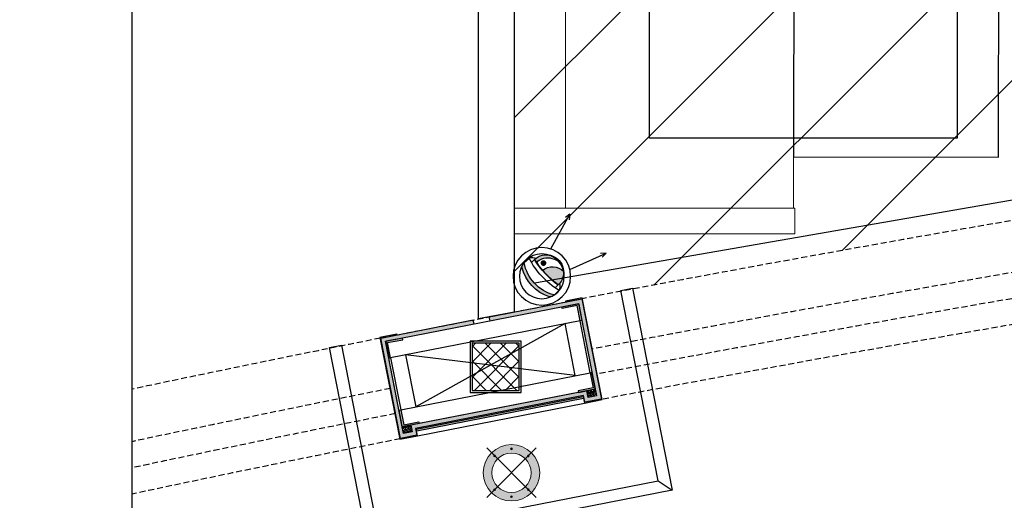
# Model space of a CAD drawing. Header units: millimetres. Extents: x 0 to 2243864, y 0 to 1237228.
# Tile 2 of 30: x 1041979 to 1044859, y 1107633 to 1109039. Entities that reach past the tile are written whole.
import ezdxf

# ---------------------------------------------------------------- set-up
doc = ezdxf.new("R2010")
doc.units = ezdxf.units.MM
doc.header["$LTSCALE"] = 7
doc.linetypes.add('( Hidden )', pattern=[0.375, 0.25, -0.125])
for name, color, linetype, lineweight in [('A1-LIGHT FIXTURES', 255, 'Continuous', 9), ('A3-DIM', 4, 'Continuous', 13), ('CAMERA', 191, 'Continuous', 30), ('CAT-6 CABLE', 200, 'CCTV', 25), ('Falsceiling', 4, 'Continuous', 13), ('PD_ELEVATION_05', 50, 'Continuous', 30)]:
    doc.layers.add(name, color=color, linetype=linetype, lineweight=lineweight)
doc.layers.add('PD_BASE', color=8, linetype='Continuous')
doc.styles.add('elec', font='times.ttf')
doc.linetypes.add('CCTV', pattern='A,1.935533,["CCTV",elec,S=0.2,R=0,X=0,Y=-0.034003],0.006881,-0.395564', length=2.337977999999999)
pattern_1 = [(45, (-77086.0048312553, -87194.08609534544), (-224.5064030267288, 224.5064030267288), [])]

# ---------------------------------------------------------------- blocks, each defined once
blk = doc.blocks.new('3mp indoor')
at = {"layer": 'CAMERA', "linetype": 'ByBlock'}
blk.add_hatch(color=256, dxfattribs=at).paths.add_polyline_path([(20.03558574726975, -231.0574263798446, 0.280083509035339), (68.91823987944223, -213.377930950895, 0.2654436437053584), (68.91823988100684, 212.4931184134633, 0.2800835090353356), (20.03558574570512, 230.1726138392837, -0.2913578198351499)])
h = blk.add_hatch(color=256, dxfattribs=at)
h.paths.add_polyline_path([(-219.6622313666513, -119.7494788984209, 0.2158697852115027), (-83.59931792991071, -182.711586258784, 0.0570578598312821), (-67.60273953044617, 39.22825213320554, 0.3932429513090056)])
h.paths.add_polyline_path([(-258.1115615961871, -46.2316799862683, -0.1646207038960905), (-221.5875827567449, 64.94594986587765, -0.3051023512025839), (-77.45821839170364, 142.5342781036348, 0.0098981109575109), (-83.9323636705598, 180.7119888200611, 0.4868662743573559)])
at = {"layer": 'CAMERA'}
for color, points in [(178, [(-124.9948839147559, 59.33024012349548, 1), (-124.9948839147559, 119.2061919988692, 1)]), (9, [(-124.9948839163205, 68.23872958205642, 1), (-124.9948839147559, 110.2977025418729, 1)]), (18, [(-125.4299418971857, 93.65190875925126, 1), (-125.4299418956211, 86.40860333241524, 1)])]:
    blk.add_hatch(color=color, dxfattribs=at).paths.add_polyline_path(points)
at = {"layer": 'CAMERA', "linetype": 'ByBlock'}
h = blk.add_hatch(color=256, dxfattribs=at)
h.paths.add_polyline_path([(-67.60273953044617, 39.22825213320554, -0.0057212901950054), (-63.91132164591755, 39.40135472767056, 0.0380084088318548), (-80.64475282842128, 180.7193694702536), (-81.31710962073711, 180.7193694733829, 0.0035979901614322), (-83.9323636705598, 180.7119888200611, -0.036450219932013)])
h.paths.add_polyline_path([(-63.91132164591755, 39.40135472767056, 0.0057212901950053), (-67.60273953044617, 39.22825213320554, -0.0570578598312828), (-83.59931792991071, -182.711586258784, 0.0019350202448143), (-82.19281349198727, -182.7176556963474), (-81.10103506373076, -182.7176556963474, 0.0596287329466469)])
at = {"layer": 'CAMERA', "color": 7, "lineweight": 25}
for p, q in [((-674.7515063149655, 278.8470827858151), (-617.9488315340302, 283.0137181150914)), ((-281.210990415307, 146.5928818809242), (-674.7515063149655, 278.8470827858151)), ((-674.7515063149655, 278.8470827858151), (-631.0600610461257, 240.1876348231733)), ((-281.020783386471, -147.8116240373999), (-674.7515063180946, -280.129746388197)), ((-674.7515063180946, -280.129746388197), (-631.0600610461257, -241.4702984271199)), ((-674.7515063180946, -280.129746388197), (-617.9488315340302, -284.296381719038))]:
    blk.add_line(p, q, dxfattribs=at)
at = {"layer": 'CAMERA'}
for p, q in [((20.03558575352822, 230.1726138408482), (-49.79953625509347, 230.1726138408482)), ((-37.56530506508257, 180.7193694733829), (-81.31710961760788, 180.7193694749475)), ((-83.60045971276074, -182.7176556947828), (-37.80669059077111, -182.7176556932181)), ((22.07619411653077, -231.6422039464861), (-47.75620093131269, -232.2593489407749))]:
    blk.add_line(p, q, dxfattribs=at)
at = {"layer": 'CAMERA', "color": 7, "lineweight": 25}
for radius in [301.3223009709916, 234.5554698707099]:
    blk.add_circle((-18.19653065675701, -0.4395057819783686), radius, dxfattribs=at)
at = {"layer": 'CAMERA'}
for centre, radius, start, end in [((-6.491502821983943, 133.0579061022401), 106.3336833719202, 114.0343487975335, 155.7939522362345), ((-876.9366763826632, -0.908238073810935), 858.7402736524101, 344.4542396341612, 15.60830874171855), ((-342.1277746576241, -0.4424062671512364), 429.3548498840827, 327.5122098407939, 32.4877901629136), ((-303.9142284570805, -0.4424062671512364), 429.3548498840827, 330.2680491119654, 29.73195102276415), ((-82.11191175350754, -0.9982830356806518), 181.7193906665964, 89.74939956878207, 270.025508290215), ((-1044.868417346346, -1.880564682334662), 978.129919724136, 349.3458380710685, 10.75881310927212), ((-1000.453311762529, 0.1553573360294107), 937.3639354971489, 348.7498515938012, 11.10628288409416), ((-6.783023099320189, -134.3817229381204), 105.8140446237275, 205.6114758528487, 246.0130013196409), ((29.93428931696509, -182.0082712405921), 50.03802505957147, 258.5902807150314, 321.1770135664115)]:
    blk.add_arc(centre, radius, start, end, dxfattribs=at)
at = {"layer": 'CAMERA', "linetype": 'ByBlock'}
for centre, radius, start, end in [((-91.86534012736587, -3.365525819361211), 146.6094060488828, 84.56193393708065, 152.2287981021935), ((-75.58603154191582, -44.60658141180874), 182.532764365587, 143.1172030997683, 180.5101138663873), ((-58.19331147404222, -121.9817279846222), 161.4843491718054, 92.05258091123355, 179.207957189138)]:
    blk.add_arc(centre, radius, start, end, dxfattribs=at)
blk = doc.blocks.new('L1')
at = {"layer": 'A1-LIGHT FIXTURES'}
h = blk.add_hatch(color=251, dxfattribs=at)
h.dxf.hatch_style = 1
edge = h.paths.add_edge_path(flags=17)
edge.add_arc((0, 0), 57.5, -45.00000000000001, 315)
edge = h.paths.add_edge_path()
edge.add_arc((0, 0), 82.5, -45.00000000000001, 315)
at = {"layer": 'A1-LIGHT FIXTURES', "color": 251}
for p, q in [((0, 102.5), (0, -102.5)), ((102.5, 0), (-102.5, 0))]:
    blk.add_line(p, q, dxfattribs=at)
for radius in [82.5, 57.5]:
    blk.add_circle((0, 0), radius, dxfattribs=at)
at = {"layer": 'A3-DIM', "color": 251}
for p, q in [((-0.09999999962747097, 70.09999999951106), (-1.496662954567, 70.0999999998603)), ((-0.09999999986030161, 69.89999999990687), (-1.496662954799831, 69.89999999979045)), ((-0.09999999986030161, 71.496662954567), (-0.09999999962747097, 70.09999999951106)), ((-0.1000000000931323, 69.90000000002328), (-0.09999999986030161, 68.50333704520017)), ((0.1000000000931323, 71.496662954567), (0.1000000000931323, 70.09999999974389)), ((1.496662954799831, 70.0999999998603), (0.09999999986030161, 70.09999999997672)), ((0.1000000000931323, 69.89999999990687), (0.1000000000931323, 68.50333704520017)), ((1.496662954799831, 69.89999999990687), (0.1000000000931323, 69.89999999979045)), ((49.39747468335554, 49.5974746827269), (48.00081172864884, 49.59747468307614)), ((49.39747468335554, 49.39747468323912), (48.00081172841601, 49.39747468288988)), ((49.39747468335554, 50.99413763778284), (49.39747468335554, 49.5974746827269)), ((49.39747468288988, 49.39747468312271), (49.39747468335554, 48.0008117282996)), ((49.59747468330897, 50.99413763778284), (49.59747468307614, 49.59747468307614)), ((50.99413763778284, 49.59747468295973), (49.59747468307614, 49.59747468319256)), ((49.59747468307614, 49.39747468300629), (49.59747468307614, 48.0008117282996)), ((50.99413763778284, 49.39747468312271), (49.59747468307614, 49.39747468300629)), ((-71.496662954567, 0.09999999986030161), (-70.09999999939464, 0.09999999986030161)), ((-70.09999999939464, 0.09999999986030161), (-70.09999999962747, 1.496662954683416)), ((-69.89999999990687, 0.09999999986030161), (-69.89999999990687, 1.496662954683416)), ((-69.89999999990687, 0.1000000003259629), (-68.50333704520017, 0.09999999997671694)), ((69.89999999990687, 0.09999999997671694), (68.50333704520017, 0.1000000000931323)), ((69.89999999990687, 1.496662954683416), (69.89999999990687, 0.1000000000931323)), ((70.10000000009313, 1.496662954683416), (70.10000000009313, 0.09999999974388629)), ((71.49666295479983, 0.09999999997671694), (70.0999999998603, 0.09999999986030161)), ((-71.496662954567, -0.1000000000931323), (-70.09999999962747, -0.09999999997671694)), ((-70.09999999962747, -1.496662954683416), (-70.0999999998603, -0.09999999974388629)), ((-69.89999999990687, -0.09999999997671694), (-68.50333704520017, -0.1000000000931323)), ((-69.89999999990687, -1.496662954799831), (-69.89999999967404, -0.1000000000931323)), ((69.89999999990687, -0.1000000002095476), (68.50333704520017, -0.09999999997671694)), ((69.89999999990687, -0.09999999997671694), (69.89999999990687, -1.496662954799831)), ((71.49666295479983, -0.09999999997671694), (70.09999999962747, -0.09999999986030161)), ((70.09999999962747, -0.09999999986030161), (70.10000000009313, -1.496662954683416)), ((-49.59747468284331, -49.39747468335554), (-50.99413763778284, -49.39747468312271)), ((-49.59747468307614, -49.59747468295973), (-50.99413763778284, -49.59747468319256)), ((-49.59747468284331, -48.0008117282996), (-49.59747468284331, -49.39747468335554)), ((-49.59747468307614, -49.59747468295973), (-49.59747468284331, -50.99413763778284)), ((-49.39747468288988, -48.00081172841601), (-49.39747468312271, -49.39747468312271)), ((-48.00081172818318, -49.39747468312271), (-49.39747468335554, -49.39747468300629)), ((-49.39747468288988, -49.59747468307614), (-49.39747468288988, -50.99413763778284)), ((-48.00081172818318, -49.59747468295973), (-49.39747468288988, -49.59747468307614)), ((-1.496662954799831, -69.90000000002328), (-0.1000000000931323, -69.89999999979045)), ((-1.496662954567, -70.0999999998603), (-0.09999999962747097, -70.09999999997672)), ((-0.09999999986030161, -69.89999999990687), (-0.1000000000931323, -68.50333704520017)), ((-0.1000000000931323, -71.49666295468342), (-0.09999999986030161, -70.0999999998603)), ((0.1000000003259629, -69.89999999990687), (0.1000000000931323, -68.50333704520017)), ((0.1000000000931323, -69.90000000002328), (1.496662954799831, -69.89999999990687)), ((0.1000000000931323, -70.09999999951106), (1.496662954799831, -70.0999999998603)), ((0.1000000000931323, -71.49666295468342), (0.1000000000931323, -70.09999999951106))]:
    blk.add_line(p, q, dxfattribs=at)
for centre in [(0, 69.99999999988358), (49.49747468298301, 49.49747468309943), (-69.99999999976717, 0), (70, 0), (-49.49747468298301, -49.49747468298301), (0, -69.99999999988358)]:
    blk.add_circle(centre, 2.5, dxfattribs=at)
for centre, start, end in [((0, 69.99999999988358), 93.82255374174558, 176.1774462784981), ((0, 69.99999999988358), 183.8225537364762, 266.1774462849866), ((0, 69.99999999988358), 3.822553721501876, 86.1774462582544), ((0, 69.99999999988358), 273.8225537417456, 356.1774462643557), ((49.49747468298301, 49.49747468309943), 93.82255374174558, 176.1774462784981), ((49.49747468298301, 49.49747468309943), 183.8225537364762, 266.1774462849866), ((49.49747468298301, 49.49747468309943), 3.822553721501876, 86.1774462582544), ((49.49747468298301, 49.49747468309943), 273.8225537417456, 356.1774462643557), ((-69.99999999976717, 0), 93.82255372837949, 176.1774462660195), ((-69.99999999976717, 0), 3.822553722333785, 86.17744627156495), ((70, 0), 93.82255372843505, 176.1774462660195), ((70, 0), 3.822553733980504, 86.17744627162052), ((-69.99999999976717, 0), 183.8225537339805, 266.1774462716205), ((-69.99999999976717, 0), 273.8225537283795, 356.1774462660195), ((70, 0), 183.8225537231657, 266.1774462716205), ((70, 0), 273.8225537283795, 356.1774462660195), ((-49.49747468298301, -49.49747468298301), 93.82255374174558, 176.1774462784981), ((-49.49747468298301, -49.49747468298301), 183.8225537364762, 266.1774462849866), ((-49.49747468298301, -49.49747468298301), 3.822553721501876, 86.1774462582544), ((-49.49747468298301, -49.49747468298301), 273.8225537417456, 356.1774462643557), ((0, -69.99999999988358), 93.82255372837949, 176.177446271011), ((0, -69.99999999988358), 183.8225537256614, 266.1774462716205), ((0, -69.99999999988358), 3.822553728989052, 86.17744627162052), ((0, -69.99999999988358), 273.8225537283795, 356.1774462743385)]:
    blk.add_arc(centre, 1.5, start, end, dxfattribs=at)
blk = doc.blocks.new('SEATING PLAN LAYOUT')
at = {"layer": 'PD_BASE'}
h = blk.add_hatch(dxfattribs=at)
h.set_pattern_fill('ANSI37', color=251, scale=10)
h.set_pattern_definition([(45, (0, 17364.35145282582), (-22.45064030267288, 22.45064030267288), []), (135, (0, 17364.35145282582), (-22.45064030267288, -22.45064030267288), [])])
h.paths.add_polyline_path([(1043435.82208034, 1212634.165172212), (1043435.82208034, 1212651.601738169), (1043297.82208034, 1212651.601738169), (1043297.82208034, 1212593.75555493), (1043351.498177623, 1212587.157777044)])
h.paths.add_polyline_path([(1043351.498177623, 1212587.157777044), (1043297.82208034, 1212593.75555493), (1043297.82208034, 1212557.235377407)])
h.paths.add_polyline_path([(1043435.82208034, 1212576.792821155), (1043351.498177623, 1212587.157777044), (1043297.82208034, 1212557.235377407), (1043297.82208034, 1212513.601738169), (1043379.183434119, 1212513.601738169), (1043435.82208034, 1212524.678111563)])
h.paths.add_polyline_path([(1043435.82208034, 1212524.678111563), (1043379.183434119, 1212513.601738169), (1043435.82208034, 1212513.601738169)], flags=17)
h.paths.add_polyline_path([(1043435.82208034, 1212634.165172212), (1043351.498177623, 1212587.157777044), (1043435.82208034, 1212576.792821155)])
h.paths.add_polyline_path([(1047786.054613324, 1213282.210729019), (1047705.469271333, 1213297.306944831), (1047648.054613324, 1213269.878232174), (1047648.054613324, 1213211.622315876), (1047786.054613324, 1213229.698303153)])
h.paths.add_polyline_path([(1047786.054613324, 1213229.698303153), (1047648.054613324, 1213211.622315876), (1047648.054613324, 1213209.63821222), (1047786.054613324, 1213209.63821222)])
h.paths.add_polyline_path([(1047786.054613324, 1213335.80499161), (1047705.469271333, 1213297.306944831), (1047786.054613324, 1213282.210729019)])
h.paths.add_polyline_path([(1047786.054613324, 1213335.80499161), (1047786.054613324, 1213347.63821222), (1047648.054613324, 1213347.63821222), (1047648.054613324, 1213308.062549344), (1047705.469271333, 1213297.306944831)])
h.paths.add_polyline_path([(1047648.054613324, 1213308.062549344), (1047648.054613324, 1213269.878232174), (1047705.469271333, 1213297.306944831)])
h = blk.add_hatch(dxfattribs=at)
h.set_pattern_fill('GOST_WOOD', color=251, angle=101.0652326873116)
h.set_pattern_definition([(191.0652326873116, (17008.51010871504, 7112926.17193395), (-1.151558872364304, 5.888455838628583), [10, -2]), (191.0652326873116, (17010.08907437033, 7112928.51860552), (-1.151558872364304, 5.888455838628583), [6, -1.5, 3, -1.5]), (191.0652326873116, (17012.64944933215, 7112931.057203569), (-1.151558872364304, 5.888455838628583), [10, -2])])
h.paths.add_polyline_path([(1043661.963088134, 1212497.57566042), (1043637.427883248, 1212492.777503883), (1043633.589153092, 1212512.406715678), (1043118.349179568, 1212411.645829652), (1043122.187909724, 1212392.016617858), (1043097.652759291, 1212387.217939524), (1043044.872165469, 1212657.109651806), (1043609.182555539, 1212767.467384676)], flags=16)
h.paths.add_polyline_path([(1043348.278066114, 1212728.671665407), (1043350.581183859, 1212716.89475373), (1043303.47353715, 1212707.68228275), (1043301.170419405, 1212719.459194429), (1043030.79215411, 1212666.583449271), (1043088.178983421, 1212373.137913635), (1043136.268121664, 1212382.541794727), (1043132.429391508, 1212402.171006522), (1043624.11535916, 1212498.326686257), (1043627.954089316, 1212478.697474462), (1043676.043114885, 1212488.101865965), (1043618.656352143, 1212781.54741462)])
h = blk.add_hatch(color=251, dxfattribs=at)
h.dxf.hatch_style = 1
edge = h.paths.add_edge_path()
edge.add_line((1043560.11191037, 1212757.87209046), (1043607.219557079, 1212767.084561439))
edge.add_arc((1043607.603410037, 1212765.121742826), 2, 11.06523268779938, 101.06523268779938, ccw=False)
edge.add_line((1043609.56622865, 1212765.505595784), (1043618.778699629, 1212718.397949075))
edge.add_line((1043618.778699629, 1212718.397949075), (1043613.871653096, 1212717.438316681))
edge.add_line((1043613.871653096, 1212717.438316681), (1043605.234961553, 1212761.601735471))
edge.add_line((1043605.234961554, 1212761.601735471), (1043561.071542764, 1212752.965043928))
edge.add_line((1043561.071542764, 1212752.965043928), (1043560.11191037, 1212757.87209046))
h = blk.add_hatch(color=251, dxfattribs=at)
h.dxf.hatch_style = 1
h.paths.add_polyline_path([(1043625.650789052, 1212490.475415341), (1043623.687970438, 1212490.091562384), (1043626.374941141, 1212476.35183209), (1043678.38962045, 1212486.523932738), (1043620.235122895, 1212783.895112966), (1043570.673952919, 1212774.202825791), (1043571.058006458, 1212772.238981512), (1043618.656352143, 1212781.54741462), (1043676.042950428, 1212488.102898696), (1043627.953906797, 1212478.698503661)])
h = blk.add_hatch(color=251, dxfattribs=at)
h.dxf.hatch_style = 1
h.paths.add_polyline_path([(1043135.927539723, 1212394.704101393), (1043133.96472111, 1212394.320248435), (1043136.267838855, 1212382.543336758), (1043088.178782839, 1212373.138939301), (1043030.791953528, 1212666.584474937), (1043078.390304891, 1212675.892909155), (1043078.006451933, 1212677.855727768), (1043028.445281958, 1212668.163440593), (1043086.599817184, 1212370.792267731), (1043138.614510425, 1212380.964371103)])
h = blk.add_hatch(color=251, dxfattribs=at)
h.dxf.hatch_style = 1
edge = h.paths.add_edge_path()
edge.add_line((1043093.94244827, 1212666.707004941), (1043046.834801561, 1212657.494533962))
edge.add_arc((1043047.218654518, 1212655.531715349), 2, 101.0652326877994, 191.0652326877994)
edge.add_line((1043045.255835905, 1212655.147862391), (1043054.468306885, 1212608.040215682))
edge.add_line((1043054.468306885, 1212608.040215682), (1043059.375353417, 1212608.999848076))
edge.add_line((1043059.375353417, 1212608.999848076), (1043050.738661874, 1212653.163266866))
edge.add_line((1043050.738661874, 1212653.163266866), (1043094.902080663, 1212661.799958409))
edge.add_line((1043094.902080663, 1212661.799958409), (1043093.94244827, 1212666.707004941))
h = blk.add_hatch(color=251, dxfattribs=at)
h.dxf.hatch_style = 1
edge = h.paths.add_edge_path()
edge.add_line((1043609.053897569, 1212507.608549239), (1043656.161544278, 1212516.821020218))
edge.add_arc((1043655.777691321, 1212518.783838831), 2, 281.0652326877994, 371.0652326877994)
edge.add_line((1043657.740509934, 1212519.167691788), (1043648.528038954, 1212566.275338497))
edge.add_line((1043648.528038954, 1212566.275338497), (1043643.620992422, 1212565.315706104))
edge.add_line((1043643.620992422, 1212565.315706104), (1043652.257683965, 1212521.152287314))
edge.add_line((1043652.257683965, 1212521.152287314), (1043608.094265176, 1212512.515595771))
edge.add_line((1043608.094265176, 1212512.515595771), (1043609.053897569, 1212507.608549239))
h = blk.add_hatch(dxfattribs=at)
h.set_pattern_fill('GOST_WOOD', color=251, scale=1.5, angle=191.0652326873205)
h.set_pattern_definition([(281.0652326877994, (1407631.951474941, 1263207.741568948), (-8.83268375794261, -1.727338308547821), [15, -3]), (281.0652326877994, (1407628.431467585, 1263210.110017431), (-8.83268375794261, -1.727338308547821), [8.999999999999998, -2.25, 4.499999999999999, -2.25]), (281.0652326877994, (1407624.623570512, 1263213.950579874), (-8.83268375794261, -1.727338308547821), [15, -3])])
h.paths.add_polyline_path([(1043658.12436352, 1212517.20486752), (1043661.963102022, 1212497.575663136), (1043637.427869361, 1212492.777501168), (1043633.589171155, 1212512.406719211)])
h = blk.add_hatch(color=251, dxfattribs=at)
h.dxf.hatch_style = 1
h.paths.add_polyline_path([(1043623.687970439, 1212490.091562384), (1043625.650789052, 1212490.475415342), (1043624.115377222, 1212498.326689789), (1043132.42930928, 1212402.171522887), (1043133.96472111, 1212394.320248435), (1043135.927539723, 1212394.704101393), (1043134.775980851, 1212400.592557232), (1043622.536411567, 1212495.980018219)])
h = blk.add_hatch(dxfattribs=at)
h.set_pattern_fill('ANSI36', color=251, scale=10, angle=11.06523268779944)
h.set_pattern_definition([(56.06523268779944, (17008.51010871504, 7112926.17193395), (0.1840768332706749, 2.512722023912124), [3.125, -0.625, 0, -0.625])])
h.paths.add_polyline_path([(1043623.687970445, 1212490.091562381), (1043135.927539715, 1212394.704101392), (1043134.775980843, 1212400.59255723), (1043622.536411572, 1212495.98001822)])
h = blk.add_hatch(color=251, dxfattribs=at)
h.dxf.hatch_style = 1
edge = h.paths.add_edge_path()
edge.add_line((1043142.884530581, 1212416.44348232), (1043095.776883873, 1212407.231011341))
edge.add_arc((1043095.393030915, 1212409.193829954), 2, 191.0652326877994, 281.06523268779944, ccw=False)
edge.add_line((1043093.430212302, 1212408.809976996), (1043084.217741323, 1212455.917623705))
edge.add_line((1043084.217741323, 1212455.917623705), (1043089.124787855, 1212456.877256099))
edge.add_line((1043089.124787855, 1212456.877256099), (1043097.761479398, 1212412.713837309))
edge.add_line((1043097.761479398, 1212412.713837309), (1043141.924898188, 1212421.350528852))
edge.add_line((1043141.924898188, 1212421.350528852), (1043142.884530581, 1212416.44348232))
h = blk.add_hatch(dxfattribs=at)
h.set_pattern_fill('GOST_WOOD', color=251, scale=1.5, angle=191.0652326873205)
h.set_pattern_definition([(281.0652326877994, (17008.51010871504, 7112926.17193395), (-8.83268375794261, -1.727338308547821), [15, -3]), (281.0652326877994, (17004.99010135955, 7112928.540382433), (-8.83268375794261, -1.727338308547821), [8.999999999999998, -2.25, 4.499999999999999, -2.25]), (281.0652326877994, (17001.18220428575, 7112932.380944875), (-8.83268375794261, -1.727338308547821), [15, -3])])
h.paths.add_polyline_path([(1043118.349279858, 1212411.645316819), (1043122.188010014, 1212392.016105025), (1043097.652759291, 1212387.217939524), (1043093.814029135, 1212406.847151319)])
at = {"layer": 'PD_BASE', "color": 251}
for p, q in [((1043569.708157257, 1212708.80161007), (1043133.288203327, 1212465.513946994)), ((1043303.473537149, 1212707.682282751), (1043301.170419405, 1212719.459194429)), ((1043350.581183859, 1212716.89475373), (1043348.278066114, 1212728.671665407)), ((1043599.457573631, 1212556.679014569), (1043103.538775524, 1212617.636540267)), ((1043623.687970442, 1212490.091562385), (1043625.650789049, 1212490.475415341)), ((1043138.614510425, 1212380.964371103), (1043626.37494124, 1212476.351831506)), ((1043135.927539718, 1212394.704101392), (1043133.96472111, 1212394.320248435)), ((1043841.958257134, 1212249.309225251), (1043883.025009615, 1212221.677326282))]:
    blk.add_line(p, q, dxfattribs=at)
blk.add_lwpolyline([(1042302.211075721, 1218282.516275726), (1042302.211075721, 1215103.283892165), (1041974.714108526, 1215002.666969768), (1042599.600798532, 1214805.708398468), (1042302.211075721, 1214638.322357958), (1042302.211075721, 1211445.054815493)], dxfattribs=at)
for points, elevation in [([(1043421.04624326, 1212742.076277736), (1043316.82208034, 1212722.520066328), (1043316.82208034, 1215324.165905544), (1043421.04624326, 1215324.165905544)], -9.313225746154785e-10), ([(1043767.446479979, 1212812.684077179), (1043883.025009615, 1212221.677326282), (1042996.812414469, 1212048.367717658), (1042881.233884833, 1212639.374468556), (1042915.583210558, 1212646.091895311), (1043024.444313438, 1212089.434470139), (1043841.958257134, 1212249.309225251), (1043733.097154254, 1212805.966650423)], -9.313225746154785e-10), ([(1043661.963088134, 1212497.57566042), (1043637.427883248, 1212492.777503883), (1043633.589353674, 1212512.405690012), (1043118.349462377, 1212411.644287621), (1043122.187991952, 1212392.016101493), (1043097.652759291, 1212387.217939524), (1043044.871963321, 1212657.110685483), (1043609.182375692, 1212767.468414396)], -9.313225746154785e-10), ([(1043658.124439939, 1212517.204888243), (1043093.814047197, 1212406.847154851), (1043044.87198295, 1212657.110681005), (1043609.182375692, 1212767.468414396)], -9.313225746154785e-10), ([(1043291.82208034, 1212507.601738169), (1043441.82208034, 1212507.601738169), (1043441.82208034, 1212657.601738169), (1043291.82208034, 1212657.601738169)], -6.984919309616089e-10), ([(1043297.82208034, 1212513.601738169), (1043435.82208034, 1212513.601738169), (1043435.82208034, 1212651.601738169), (1043297.82208034, 1212651.601738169)], -6.984919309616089e-10), ([(1043623.687970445, 1212490.091562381), (1043135.927539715, 1212394.704101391), (1043134.775980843, 1212400.59255723), (1043622.536411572, 1212495.98001822)], -9.313225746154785e-10)]:
    blk.add_lwpolyline(points, close=True, dxfattribs=dict(at, elevation=elevation))
at = {"layer": 'PD_BASE', "color": 251, "linetype": '( Hidden )', "ltscale": 10, "elevation": -9.313225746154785e-10}
for points in [[(1042302.211075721, 1212516.86627569, -0.002641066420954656), (1043029.671418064, 1212666.36320636), (1043619.77747064, 1212781.765593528, -0.01358275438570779), (1047388.737366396, 1213396.513591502), (1047984.928980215, 1213474.605997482, -0.02753675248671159), (1055702.953172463, 1214022.792825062), (1056304.822080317, 1214022.792825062)], [(1043647.936208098, 1212634.430947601), (1043648.251493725, 1212634.492605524, -0.01358046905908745), (1047408.536963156, 1213247.825734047)], [(1043662.488379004, 1212560.85608683, -0.01357932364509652), (1047418.436889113, 1213173.481822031), (1047419.114317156, 1213173.570555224)], [(1042302.211075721, 1212363.555750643, -0.002752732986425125), (1043058.775338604, 1212519.213402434)], [(1042302.211075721, 1212286.89499556, -0.00280875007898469), (1043073.327425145, 1212445.638525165)]]:
    blk.add_lwpolyline(points, format="xyb", dxfattribs=at)
at = {"layer": 'PD_BASE', "color": 251, "elevation": -9.313225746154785e-10}
for points in [[(1043078.006451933, 1212677.855727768), (1043028.445281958, 1212668.163440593), (1043086.599817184, 1212370.792267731), (1043138.614510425, 1212380.964371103), (1043134.775980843, 1212400.59255723), (1043622.536411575, 1212495.98001822), (1043626.374941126, 1212476.351832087), (1043678.389620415, 1212486.523932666), (1043620.235122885, 1212783.895112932), (1043570.673952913, 1212774.202825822), (1043571.058006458, 1212772.238981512), (1043618.656352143, 1212781.54741462), (1043676.042950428, 1212488.102898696), (1043627.953906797, 1212478.698503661), (1043624.115377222, 1212498.326689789), (1043132.42930928, 1212402.171522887), (1043136.267838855, 1212382.543336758), (1043088.178782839, 1212373.138939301), (1043030.791953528, 1212666.584474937), (1043078.390304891, 1212675.892909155), (1043078.006451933, 1212677.855727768)], [(1043348.278066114, 1212728.671665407), (1043618.656352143, 1212781.54741462), (1043676.043114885, 1212488.101865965), (1043627.954089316, 1212478.697474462), (1043624.115559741, 1212498.32566059), (1043132.429491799, 1212402.170493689), (1043136.268021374, 1212382.54230756), (1043088.178965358, 1212373.137910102), (1043030.792136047, 1212666.583445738), (1043301.170419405, 1212719.459194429)], [(1043643.621069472, 1212565.315721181), (1043613.871653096, 1212717.438316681), (1043059.375353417, 1212608.999848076), (1043089.124787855, 1212456.877256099), (1043643.62099242, 1212565.315706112)], [(1043599.457573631, 1212556.679014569), (1043569.708157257, 1212708.80161007)], [(1043103.538775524, 1212617.636540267), (1043133.288203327, 1212465.513946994)], [(1043658.124403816, 1212517.204881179), (1043661.962933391, 1212497.57669505), (1043637.42770073, 1212492.778533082), (1043633.589171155, 1212512.40671921), (1043658.124403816, 1212517.204881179)], [(1043118.349279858, 1212411.645316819), (1043122.187809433, 1212392.017130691), (1043097.652576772, 1212387.218968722), (1043093.814047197, 1212406.847154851), (1043118.349279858, 1212411.645316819)]]:
    blk.add_lwpolyline(points, dxfattribs=at)
for points in [[(1043560.11191037, 1212757.87209046), (1043607.219557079, 1212767.084561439, -0.414213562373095), (1043609.56622865, 1212765.505595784), (1043618.778699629, 1212718.397949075), (1043613.871653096, 1212717.438316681), (1043605.234961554, 1212761.601735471), (1043561.071542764, 1212752.965043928), (1043560.11191037, 1212757.87209046)], [(1043093.94244827, 1212666.707004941), (1043046.834801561, 1212657.494533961, 0.414213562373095), (1043045.255835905, 1212655.147862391), (1043054.468306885, 1212608.040215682), (1043059.375353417, 1212608.999848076), (1043050.738661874, 1212653.163266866), (1043094.902080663, 1212661.799958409), (1043093.94244827, 1212666.707004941)], [(1043609.053897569, 1212507.608549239), (1043656.161544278, 1212516.821020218, 0.414213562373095), (1043657.740509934, 1212519.167691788), (1043648.528038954, 1212566.275338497), (1043643.620992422, 1212565.315706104), (1043652.257683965, 1212521.152287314), (1043608.094265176, 1212512.515595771), (1043609.053897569, 1212507.608549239)], [(1043142.884530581, 1212416.44348232), (1043095.776883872, 1212407.231011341, -0.414213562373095), (1043093.430212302, 1212408.809976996), (1043084.217741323, 1212455.917623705), (1043089.124787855, 1212456.877256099), (1043097.761479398, 1212412.713837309), (1043141.924898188, 1212421.350528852), (1043142.884530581, 1212416.44348232)]]:
    blk.add_lwpolyline(points, format="xyb", dxfattribs=at)
at = {"layer": 'PD_BASE', "color": 251, "linetype": '( Hidden )', "ltscale": 10}
for start, end in [(97.70798101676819, 100.8196785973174), (101.3107867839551, 101.9673694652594)]:
    blk.add_arc((1056817.032517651, 1143731.621066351), 70000, start, end, dxfattribs=at)
at = {"layer": 'PD_BASE', "color": 251, "rotation": 45.00000000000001}
blk.add_blockref('L1', (1043413.010624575, 1212272.616118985), dxfattribs=at)

msp = doc.modelspace()

# ---------------------------------------------------------------- hatches: boundary and pattern name
at = {"layer": 'Falsceiling'}
h = msp.add_hatch(dxfattribs=at)
h.set_pattern_fill('ANSI31', color=256, scale=100)
h.set_pattern_definition(pattern_1)
edge = h.paths.add_edge_path()
edge.add_line((1056309.04623874, 1109465.519962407), (1056309.046243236, 1112999.494270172))
edge.add_line((1056309.046243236, 1112999.494270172), (1044680.874068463, 1112999.720925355))
edge.add_line((1044680.874068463, 1112999.720925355), (1044680.397646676, 1110999.202258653))
edge.add_line((1044680.397646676, 1110999.202258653), (1045121.04736967, 1110999.12159826))
edge.add_line((1045121.04736967, 1110999.12159826), (1045121.046243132, 1110796.340029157))
edge.add_line((1045121.046243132, 1110796.340029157), (1045123.27794354, 1108492.23714674))
edge.add_arc((1056723.103169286, 1039942.160776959), 69524.59216400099, 90.34122968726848, 99.60442659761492, ccw=False)
h.paths.add_polyline_path([(1046826.720252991, 1111648.857730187), (1054351.720252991, 1111648.857730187), (1054351.720252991, 1109748.857730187), (1046826.720252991, 1109748.857730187)], flags=16)
h = msp.add_hatch(dxfattribs=at)
h.set_pattern_fill('ANSI31', color=256, scale=100)
h.set_pattern_definition(pattern_1)
h.paths.add_polyline_path([(1045121.046243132, 1110795.501704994), (1043486.046243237, 1110795.501704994), (1043486.046243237, 1110764.892017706), (1043425.270406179, 1110764.892017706), (1043425.270406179, 1108183.637799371, -0.00639168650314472), (1045121.046243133, 1108491.860956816)])

# ---------------------------------------------------------------- linework, layer by layer
at = {"layer": 'CAT-6 CABLE', "ltscale": 3, "elevation": -9.313225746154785e-10}
msp.add_lwpolyline([(1045440.022508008, 1113503.640667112), (1045579.385812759, 1113503.640667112), (1045579.385812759, 1112941.586994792), (1045103.54523468, 1112941.586994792), (1044987.232661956, 1112901.009824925), (1045291.92539046, 1112623.036014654), (1045291.925390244, 1108581.488435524), (1043484.451103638, 1108267.930145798)], dxfattribs=at)
at = {"layer": 'PD_BASE', "color": 251, "lineweight": 9, "elevation": -6.984919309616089e-10}
for points in [[(1043425.270406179, 1108487.542411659), (1044245.670904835, 1108487.542411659), (1044245.670904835, 1108412.542411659), (1043425.270406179, 1108412.542411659), (1043425.270406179, 1110662.540421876)], [(1043575.270406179, 1110587.540421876), (1043575.270406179, 1108487.542411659)], [(1044245.670904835, 1110587.540421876), (1044241.698636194, 1108487.542411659)]]:
    msp.add_lwpolyline(points, dxfattribs=at)
at = {"layer": 'PD_BASE', "color": 251, "elevation": -9.313225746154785e-10}
msp.add_lwpolyline([(1044243.129117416, 1109237.541414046), (1044241.718280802, 1108637.543072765), (1044841.716622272, 1108636.132236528), (1044843.127458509, 1109236.13057781)], close=True, dxfattribs=at)
at = {"layer": 'PD_ELEVATION_05', "elevation": -9.313225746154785e-10}
msp.add_lwpolyline([(1043821.04624326, 1110595.513166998), (1044721.04624313, 1110595.513166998), (1044721.04624313, 1108691.871964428), (1043821.04624326, 1108691.871964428)], close=True, dxfattribs=at)

# ---------------------------------------------------------------- block references
at = {"layer": 'CAMERA', "xscale": -0.2793901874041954, "yscale": 0.279390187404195, "zscale": 0.2793901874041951, "rotation": 42.79249247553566}
msp.add_blockref('3mp indoor', (1043502.250585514, 1108284.576754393), dxfattribs=at)
at = {"layer": 'PD_BASE', "color": 251}
msp.add_blockref('SEATING PLAN LAYOUT', (4.22416291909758, -104559.2645645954), dxfattribs=at)

doc.saveas('drawing.dxf')
